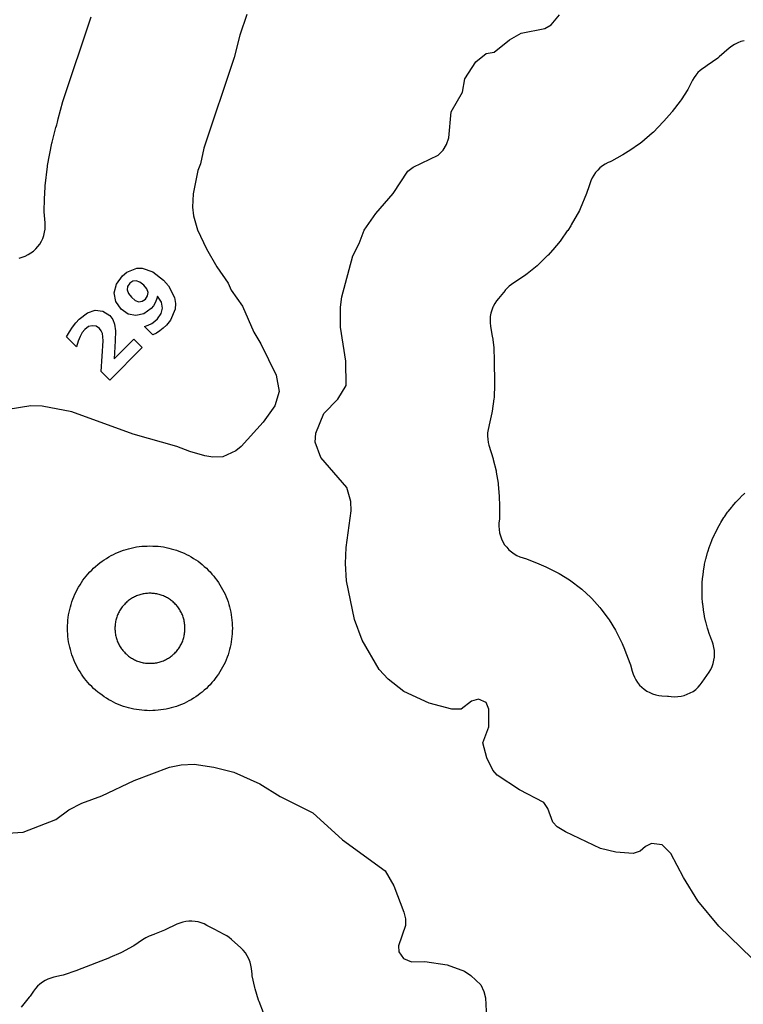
# Model space of a CAD drawing. Header units: millimetres. Extents: x 0 to 2500, y 0 to 1250.
# Tile 89 of 140: x 699 to 787, y 667 to 786. Entities that reach past the tile are written whole.
import ezdxf

# ---------------------------------------------------------------- set-up
doc = ezdxf.new("R2010")
doc.units = ezdxf.units.MM
doc.layers.add('CUT', color=1, linetype='Continuous')
doc.layers.add('MARK', color=3, linetype='Continuous')

msp = doc.modelspace()

# ---------------------------------------------------------------- linework, layer by layer
at = {"layer": 'CUT'}
for points in [[(726.27, 786.99), (725.39, 784.5), (724.7, 781.77), (721.02, 770.77), (720.64, 768.86), (720.29, 768.06), (719.75, 765.23), (719.67, 763.63), (719.79, 762.56), (720.25, 760.87), (721.38, 758.55), (722.61, 756.36), (723.99, 754.38), (724.35, 753.54), (725.74, 751.6), (727.11, 748.44), (727.96, 747.04), (729.81, 743.22), (730.16, 741.25), (729.65, 739.49), (728.24, 737.5), (725.55, 734.55), (724.9, 734.06), (723.36, 733.33), (722.14, 733.29), (721.17, 733.44), (719.33, 733.97), (717.74, 734.57), (712.47, 736.07), (705.02, 738.79), (701.41, 739.47), (700.05, 739.49), (697.3, 739.05)], [(698.63, 757.44), (699, 757.54), (699.36, 757.68), (699.71, 757.85), (700.04, 758.05), (700.35, 758.28), (700.63, 758.54), (700.89, 758.83), (701.12, 759.14), (701.32, 759.47), (701.48, 759.82), (701.61, 760.18), (701.71, 760.56), (701.77, 760.94), (701.79, 761.32), (701.77, 761.71), (701.77, 761.72), (701.68, 763.03), (701.68, 763.19), (701.69, 764.5), (701.7, 764.58), (701.77, 766.07), (701.78, 766.21), (702.06, 768.53), (702.08, 768.67), (702.6, 771.38), (702.63, 771.49), (703.07, 773.29), (703.14, 773.5), (703.18, 773.6), (703.28, 773.91), (703.33, 774.13), (703.34, 774.13), (703.38, 774.32), (703.93, 776.42), (703.97, 776.54), (707.37, 786.72)], [(787.56, 672.44), (783.54, 676.34), (780.99, 679.43), (779.25, 682.24), (777.69, 685.19), (776.64, 686.23), (775.35, 686.38), (774.62, 686.01), (774, 685.47), (773.15, 685.16), (771.05, 685.33), (769.17, 685.78), (764.91, 687.78), (763.92, 688.39), (763.39, 688.99), (762.8, 690.62), (762.3, 691.36), (759.35, 692.88), (756.64, 694.67), (756.09, 695.27), (755.36, 696.8), (754.91, 698.61), (755.63, 700.54), (755.64, 702.69), (755.29, 703.49), (754.35, 703.9), (753.51, 703.67), (752.27, 702.68), (751.14, 702.68), (748.38, 703.4), (745.32, 704.85), (743.41, 706.34), (742.31, 707.52), (740.23, 711.07), (739.3, 713.55), (738.36, 718.26), (738.21, 720.37), (738.32, 722.3), (738.93, 726.76), (738.89, 727.9), (738.38, 729.61), (735.22, 733.23), (734.54, 735.11), (734.63, 736.17), (735.6, 738.57), (737.28, 740.33), (738.31, 741.98), (738.28, 744.94), (737.61, 749.03), (737.61, 751.47), (737.77, 752.75), (739.1, 757.7), (739.89, 759.19), (740.51, 760.83), (741.9, 762.84), (744, 765.28), (745.79, 767.99), (746.45, 768.46), (749.48, 769.91), (750.06, 770.54), (750.49, 771.21), (750.78, 772.03), (751.06, 775.17), (752.41, 777.58), (752.71, 779.18), (754.03, 781.25), (755.28, 782.26), (756.28, 782.42), (758.13, 783.94), (759.55, 784.72), (762.43, 785.29), (763.17, 785.74), (764.2, 786.94)], [(786.62, 783.8), (786.22, 783.7), (785.83, 783.55), (785.45, 783.37), (785.1, 783.15), (784.77, 782.89), (783.57, 781.84), (783.42, 781.71), (782.13, 780.79), (781.97, 780.69), (781.9, 780.65), (781.58, 780.45), (781.28, 780.21), (781, 779.94), (780.75, 779.65), (780.53, 779.34), (780.34, 779.01), (779.86, 778.06), (779.76, 777.9), (778.94, 776.62), (778.84, 776.47), (777.87, 775.23), (777.81, 775.16), (776.84, 774.03), (776.77, 773.96), (775.59, 772.72), (775.44, 772.58), (774.18, 771.51), (774.02, 771.38), (772.61, 770.42), (772.52, 770.36), (771.87, 769.96), (771.79, 769.91), (770.51, 769.21), (770.35, 769.13), (770.1, 769.02), (769.75, 768.84), (769.42, 768.63), (769.11, 768.39), (768.83, 768.12), (768.57, 767.83), (768.35, 767.51), (768.15, 767.17), (767.99, 766.81), (767.87, 766.44), (767.8, 766.2), (767.77, 766.09), (767.52, 765.38), (767.48, 765.26), (766.71, 763.42), (766.61, 763.2), (765.63, 761.47), (765.56, 761.36), (765.19, 760.79), (765.14, 760.72), (764.36, 759.61), (764.26, 759.48), (763.38, 758.44), (763.33, 758.38), (762.81, 757.8), (762.74, 757.73), (761.61, 756.62), (761.47, 756.49), (760.28, 755.51), (760.13, 755.4), (758.85, 754.54), (758.67, 754.43), (758.38, 754.24), (758.1, 754.02), (757.85, 753.78), (757.62, 753.52), (757.6, 753.5), (756.78, 752.54), (756.54, 752.23), (756.34, 751.91), (756.16, 751.57), (756.12, 751.49), (755.98, 751.13), (755.87, 750.75), (755.8, 750.36), (755.77, 749.97), (755.78, 749.58), (755.83, 749.19), (756.03, 747.93), (756.05, 747.85), (756.21, 746.58), (756.22, 746.42), (756.28, 745.14), (756.28, 745.06), (756.31, 742.18), (756.31, 742.09), (756.25, 740.53), (756.23, 740.34), (756.03, 738.84), (756, 738.66), (755.66, 737.19), (755.61, 737.01), (755.52, 736.63), (755.47, 736.24), (755.46, 735.84), (755.48, 735.45), (755.55, 735.06), (755.64, 734.74), (755.64, 734.74), (756.13, 733.07), (756.16, 732.99), (756.5, 731.62), (756.53, 731.46), (756.75, 730.11), (756.77, 729.94), (756.88, 728.53), (756.88, 728.45), (756.92, 727.39), (756.92, 727.31), (756.91, 725.91), (756.9, 725.74), (756.85, 725.29), (756.84, 724.89), (756.86, 724.49), (756.92, 724.1), (757.02, 723.71), (757.16, 723.34), (757.33, 722.98), (757.54, 722.64), (757.79, 722.33), (758.06, 722.03), (758.36, 721.77), (758.68, 721.54), (759.03, 721.34), (759.4, 721.18), (759.77, 721.06), (759.89, 721.03), (760.08, 720.96), (761.6, 720.38), (761.69, 720.34), (762.54, 719.96), (762.63, 719.92), (763.99, 719.24), (764.15, 719.15), (765.41, 718.37), (765.56, 718.26), (766.74, 717.37), (766.89, 717.25), (767.98, 716.25), (768.11, 716.12), (769.1, 715.02), (769.22, 714.88), (770.11, 713.69), (770.21, 713.54), (770.99, 712.28), (771.08, 712.12), (771.76, 710.75), (771.79, 710.66), (772.1, 709.95), (772.14, 709.86), (772.75, 708.26), (772.81, 708.06), (773.01, 707.29), (773.13, 706.92), (773.28, 706.57), (773.46, 706.23), (773.68, 705.91), (773.92, 705.61), (774.19, 705.34), (774.49, 705.1), (774.81, 704.88), (775.15, 704.7), (775.5, 704.55), (775.87, 704.44), (776.24, 704.36), (776.63, 704.31), (777.31, 704.27), (777.41, 704.26), (777.76, 704.22), (778.15, 704.2), (778.55, 704.21), (778.94, 704.27), (779.32, 704.36), (779.7, 704.49), (780.06, 704.65), (780.4, 704.85), (780.72, 705.09), (781.01, 705.35), (781.28, 705.64), (781.52, 705.96), (782.34, 707.17), (782.54, 707.51), (782.71, 707.87), (782.84, 708.24), (782.94, 708.62), (783, 709.01), (783.02, 709.4), (783, 709.8), (782.94, 710.19), (782.85, 710.57), (782.72, 710.94), (782.68, 711.02), (782.44, 711.66), (782.4, 711.75), (782.19, 712.4), (782.16, 712.5), (781.98, 713.16), (781.95, 713.26), (781.8, 713.93), (781.78, 714.02), (781.67, 714.7), (781.65, 714.8), (781.57, 715.48), (781.56, 715.58), (781.51, 716.26), (781.5, 716.36), (781.49, 717.05), (781.49, 717.15), (781.5, 717.83), (781.51, 717.93), (781.56, 718.62), (781.57, 718.71), (781.65, 719.4), (781.67, 719.49), (781.78, 720.17), (781.8, 720.27), (781.95, 720.94), (781.98, 721.03), (782.16, 721.69), (782.19, 721.79), (782.4, 722.44), (782.44, 722.53), (782.68, 723.17), (782.72, 723.26), (783, 723.89), (783.04, 723.98), (783.35, 724.59), (783.4, 724.68), (783.74, 725.28), (783.79, 725.36), (784.15, 725.94), (784.21, 726.03), (784.6, 726.59), (784.66, 726.67), (785.09, 727.21), (785.15, 727.28), (785.6, 727.8), (785.66, 727.88), (786.14, 728.37), (786.21, 728.44), (786.7, 728.92)], [(695.91, 687.55), (699.12, 687.74), (703.06, 689.28), (704.66, 690.47), (706.25, 691.28), (708.64, 692.18), (712.59, 694.04), (716.86, 695.64), (718.27, 695.93), (719.85, 696.02), (722.27, 695.64), (724.66, 695.05), (727.85, 693.62), (730.29, 692.09), (734.26, 690.1), (737.86, 686.84), (743.05, 683.06), (744.11, 681.24), (745.32, 678.05), (745.49, 677.25), (745.5, 676.43), (744.64, 673.98), (744.68, 673.25), (745.25, 672.44), (746.24, 672.01), (747.87, 672.06), (750.58, 671.64), (752.66, 670.88), (753.45, 670.35), (754.63, 669.24), (755.01, 668.44), (755.22, 667.64), (755.34, 665.21)], [(728.28, 665.85), (727.74, 667.19), (727.68, 667.36), (727.26, 668.75), (727.22, 668.92), (726.92, 670.34), (726.9, 670.52), (726.82, 671.2), (726.75, 671.6), (726.64, 672), (726.5, 672.39), (726.31, 672.75), (726.08, 673.1), (725.82, 673.42), (725.53, 673.71), (724.4, 674.74), (724.12, 674.97), (723.82, 675.18), (723.5, 675.35), (722.28, 675.97), (722.19, 676.01), (721.42, 676.45), (721.08, 676.62), (720.72, 676.76), (720.36, 676.86), (719.98, 676.93), (719.6, 676.96), (719.22, 676.96), (718.84, 676.91), (718.47, 676.84), (718.11, 676.73), (717.75, 676.58), (716.34, 675.92), (716.27, 675.88), (715.05, 675.37), (714.97, 675.34), (714.42, 675.13), (714, 674.94), (713.6, 674.7), (712.53, 673.98), (712.38, 673.89), (711.14, 673.2), (710.98, 673.12), (709.65, 672.54), (709.57, 672.5), (705.72, 671), (705.62, 670.96), (703.98, 670.42), (703.78, 670.36), (702.84, 670.15), (702.47, 670.05), (702.11, 669.92), (701.77, 669.75), (701.44, 669.55), (701.13, 669.32), (700.85, 669.06), (700.59, 668.77), (700.37, 668.46), (699.97, 667.87), (699.86, 667.72), (698.88, 666.52)]]:
    msp.add_lwpolyline(points, dxfattribs=at)
for points in [[(724.49, 712.17), (724.48, 711.85), (724.45, 711.52), (724.41, 711.2), (724.37, 710.87), (724.31, 710.55), (724.24, 710.23), (724.16, 709.91), (724.07, 709.6), (723.97, 709.29), (723.86, 708.98), (723.74, 708.67), (723.61, 708.37), (723.47, 708.08), (723.32, 707.79), (723.16, 707.5), (722.99, 707.22), (722.82, 706.94), (722.63, 706.68), (722.43, 706.41), (722.23, 706.16), (722.02, 705.91), (721.8, 705.66), (721.57, 705.43), (721.34, 705.2), (721.09, 704.98), (720.84, 704.77), (720.59, 704.57), (720.33, 704.37), (720.06, 704.19), (719.78, 704.01), (719.5, 703.84), (719.21, 703.68), (718.92, 703.53), (718.63, 703.39), (718.33, 703.26), (718.02, 703.14), (717.71, 703.03), (717.4, 702.93), (717.09, 702.84), (716.77, 702.76), (716.45, 702.69), (716.13, 702.63), (715.81, 702.59), (715.48, 702.55), (715.15, 702.52), (714.83, 702.51), (714.5, 702.5), (714.17, 702.51), (713.85, 702.52), (713.52, 702.55), (713.2, 702.59), (712.87, 702.63), (712.55, 702.69), (712.23, 702.76), (711.91, 702.84), (711.6, 702.93), (711.29, 703.03), (710.98, 703.14), (710.67, 703.26), (710.37, 703.39), (710.08, 703.53), (709.79, 703.68), (709.5, 703.84), (709.22, 704.01), (708.94, 704.19), (708.68, 704.37), (708.41, 704.57), (708.16, 704.77), (707.91, 704.98), (707.66, 705.2), (707.43, 705.43), (707.2, 705.66), (706.98, 705.91), (706.77, 706.16), (706.57, 706.41), (706.37, 706.68), (706.19, 706.94), (706.01, 707.22), (705.84, 707.5), (705.68, 707.79), (705.53, 708.08), (705.39, 708.37), (705.26, 708.67), (705.14, 708.98), (705.03, 709.29), (704.93, 709.6), (704.84, 709.91), (704.76, 710.23), (704.69, 710.55), (704.63, 710.87), (704.59, 711.2), (704.55, 711.52), (704.52, 711.85), (704.51, 712.17), (704.5, 712.5), (704.51, 712.83), (704.52, 713.15), (704.55, 713.48), (704.59, 713.81), (704.63, 714.13), (704.69, 714.45), (704.76, 714.77), (704.84, 715.09), (704.93, 715.4), (705.03, 715.71), (705.14, 716.02), (705.26, 716.33), (705.39, 716.63), (705.53, 716.92), (705.68, 717.21), (705.84, 717.5), (706.01, 717.78), (706.19, 718.06), (706.37, 718.33), (706.57, 718.59), (706.77, 718.84), (706.98, 719.09), (707.2, 719.34), (707.43, 719.57), (707.66, 719.8), (707.91, 720.02), (708.16, 720.23), (708.41, 720.43), (708.68, 720.63), (708.94, 720.82), (709.22, 720.99), (709.5, 721.16), (709.79, 721.32), (710.08, 721.47), (710.37, 721.61), (710.67, 721.74), (710.98, 721.86), (711.29, 721.97), (711.6, 722.07), (711.91, 722.16), (712.23, 722.24), (712.55, 722.31), (712.87, 722.37), (713.2, 722.41), (713.52, 722.45), (713.85, 722.48), (714.17, 722.49), (714.5, 722.5), (714.83, 722.49), (715.15, 722.48), (715.48, 722.45), (715.81, 722.41), (716.13, 722.37), (716.45, 722.31), (716.77, 722.24), (717.09, 722.16), (717.4, 722.07), (717.71, 721.97), (718.02, 721.86), (718.33, 721.74), (718.63, 721.61), (718.92, 721.47), (719.21, 721.32), (719.5, 721.16), (719.78, 720.99), (720.06, 720.82), (720.33, 720.63), (720.59, 720.43), (720.84, 720.23), (721.09, 720.02), (721.34, 719.8), (721.57, 719.57), (721.8, 719.34), (722.02, 719.09), (722.23, 718.84), (722.43, 718.59), (722.63, 718.33), (722.82, 718.06), (722.99, 717.78), (723.16, 717.5), (723.32, 717.21), (723.47, 716.92), (723.61, 716.63), (723.74, 716.33), (723.86, 716.02), (723.97, 715.71), (724.07, 715.4), (724.16, 715.09), (724.24, 714.77), (724.31, 714.45), (724.37, 714.13), (724.41, 713.81), (724.45, 713.48), (724.48, 713.15), (724.49, 712.83), (724.5, 712.5)], [(718.75, 712.64), (718.74, 712.78), (718.73, 712.92), (718.71, 713.06), (718.69, 713.19), (718.67, 713.33), (718.64, 713.47), (718.61, 713.6), (718.57, 713.73), (718.52, 713.87), (718.48, 714), (718.43, 714.13), (718.37, 714.25), (718.31, 714.38), (718.25, 714.5), (718.18, 714.63), (718.11, 714.74), (718.03, 714.86), (717.95, 714.98), (717.87, 715.09), (717.79, 715.2), (717.7, 715.3), (717.6, 715.41), (717.51, 715.51), (717.41, 715.6), (717.3, 715.7), (717.2, 715.79), (717.09, 715.87), (716.98, 715.95), (716.86, 716.03), (716.74, 716.11), (716.63, 716.18), (716.5, 716.25), (716.38, 716.31), (716.25, 716.37), (716.13, 716.43), (716, 716.48), (715.87, 716.52), (715.73, 716.57), (715.6, 716.61), (715.47, 716.64), (715.33, 716.67), (715.19, 716.69), (715.06, 716.71), (714.92, 716.73), (714.78, 716.74), (714.64, 716.75), (714.5, 716.75), (714.36, 716.75), (714.22, 716.74), (714.08, 716.73), (713.95, 716.71), (713.81, 716.69), (713.67, 716.67), (713.54, 716.64), (713.4, 716.61), (713.27, 716.57), (713.13, 716.52), (713, 716.48), (712.87, 716.43), (712.75, 716.37), (712.62, 716.31), (712.5, 716.25), (712.38, 716.18), (712.26, 716.11), (712.14, 716.03), (712.02, 715.95), (711.91, 715.87), (711.8, 715.79), (711.7, 715.7), (711.6, 715.6), (711.5, 715.51), (711.4, 715.41), (711.31, 715.3), (711.22, 715.2), (711.13, 715.09), (711.05, 714.98), (710.97, 714.86), (710.89, 714.74), (710.82, 714.63), (710.75, 714.5), (710.69, 714.38), (710.63, 714.25), (710.57, 714.13), (710.52, 714), (710.48, 713.87), (710.43, 713.73), (710.4, 713.6), (710.36, 713.47), (710.33, 713.33), (710.31, 713.19), (710.29, 713.06), (710.27, 712.92), (710.26, 712.78), (710.25, 712.64), (710.25, 712.5), (710.25, 712.36), (710.26, 712.22), (710.27, 712.08), (710.29, 711.95), (710.31, 711.81), (710.33, 711.67), (710.36, 711.54), (710.4, 711.4), (710.43, 711.27), (710.48, 711.13), (710.52, 711), (710.57, 710.87), (710.63, 710.75), (710.69, 710.62), (710.75, 710.5), (710.82, 710.38), (710.89, 710.26), (710.97, 710.14), (711.05, 710.02), (711.13, 709.91), (711.22, 709.8), (711.31, 709.7), (711.4, 709.6), (711.5, 709.5), (711.6, 709.4), (711.7, 709.31), (711.8, 709.22), (711.91, 709.13), (712.02, 709.05), (712.14, 708.97), (712.26, 708.89), (712.38, 708.82), (712.5, 708.75), (712.62, 708.69), (712.75, 708.63), (712.87, 708.57), (713, 708.52), (713.13, 708.48), (713.27, 708.43), (713.4, 708.4), (713.54, 708.36), (713.67, 708.33), (713.81, 708.31), (713.95, 708.29), (714.08, 708.27), (714.22, 708.26), (714.36, 708.25), (714.5, 708.25), (714.64, 708.25), (714.78, 708.26), (714.92, 708.27), (715.06, 708.29), (715.19, 708.31), (715.33, 708.33), (715.47, 708.36), (715.6, 708.4), (715.73, 708.43), (715.87, 708.48), (716, 708.52), (716.13, 708.57), (716.25, 708.63), (716.38, 708.69), (716.5, 708.75), (716.63, 708.82), (716.74, 708.89), (716.86, 708.97), (716.98, 709.05), (717.09, 709.13), (717.2, 709.22), (717.3, 709.31), (717.41, 709.4), (717.51, 709.5), (717.6, 709.6), (717.7, 709.7), (717.79, 709.8), (717.87, 709.91), (717.95, 710.02), (718.03, 710.14), (718.11, 710.26), (718.18, 710.38), (718.25, 710.5), (718.31, 710.62), (718.37, 710.75), (718.43, 710.87), (718.48, 711), (718.52, 711.13), (718.57, 711.27), (718.61, 711.4), (718.64, 711.54), (718.67, 711.67), (718.69, 711.81), (718.71, 711.95), (718.73, 712.08), (718.74, 712.22), (718.75, 712.36), (718.75, 712.5)]]:
    msp.add_lwpolyline(points, close=True, dxfattribs=at)
at = {"layer": 'MARK'}
for points in [[(714.85, 748.1), (713.84, 749.11), (714.3, 749.3), (714.72, 749.51), (715.08, 749.76), (715.4, 750.04), (715.87, 750.69), (716.03, 751.37), (715.88, 752.08), (715.41, 752.82), (715.31, 752.4), (715.15, 752.02), (714.93, 751.65), (714.63, 751.31), (713.76, 750.68), (712.8, 750.45), (711.85, 750.63), (711, 751.22), (710.35, 752.16), (710.16, 753.2), (710.43, 754.27), (711.16, 755.27), (711.71, 755.72), (712.9, 756.19), (713.54, 756.2), (714.84, 755.77), (716.15, 754.75), (716.75, 754.07), (717.47, 752.66), (717.59, 751.94), (717.56, 751.23), (717.01, 749.91), (716.49, 749.29), (716.1, 748.93), (715.7, 748.62), (715.29, 748.34), (714.85, 748.1)], [(713.96, 752.46), (714.22, 752.84), (714.27, 753.25), (714.11, 753.69), (713.74, 754.16), (713.28, 754.53), (712.84, 754.69), (712.43, 754.64), (712.04, 754.37), (711.78, 753.99), (711.73, 753.58), (711.89, 753.14), (712.26, 752.68), (712.72, 752.3), (713.16, 752.14), (713.57, 752.2), (713.96, 752.46)], [(710.14, 745.22), (712.54, 747.61), (713.57, 746.58), (709.61, 742.62), (708.57, 743.65), (708.81, 747.4), (708.8, 747.87), (708.73, 748.27), (708.59, 748.6), (708.38, 748.87), (707.97, 749.15), (707.5, 749.23), (707.03, 749.11), (706.59, 748.78), (706.28, 748.4), (706.01, 747.92), (705.78, 747.34), (705.59, 746.67), (704.39, 747.86), (704.73, 748.47), (705.09, 749.04), (705.49, 749.56), (705.92, 750.03), (706.9, 750.79), (707.87, 751.12), (708.79, 751.01), (709.61, 750.46), (709.99, 749.98), (710.21, 749.4), (710.31, 748.6), (710.28, 747.4), (710.14, 745.22)]]:
    msp.add_lwpolyline(points, close=True, dxfattribs=at)

doc.saveas('drawing.dxf')
